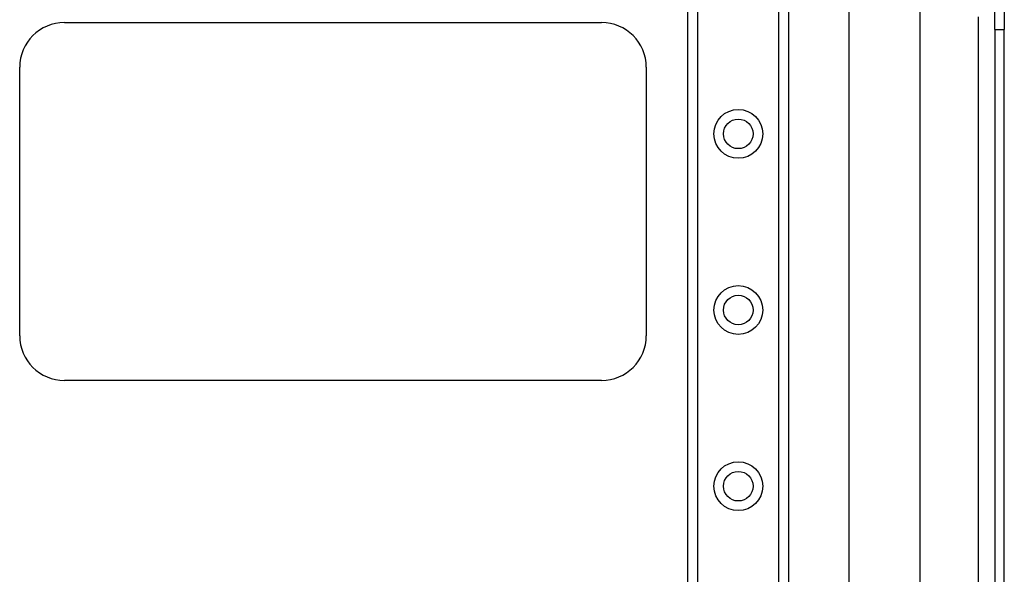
# Model space of a CAD drawing. Header units: inches. Extents: x 4 to 76.4, y 5.6 to 49.6.
# Tile 35 of 56: x 16.7 to 23.4, y 26.7 to 30.5. Entities that reach past the tile are written whole.
import ezdxf

# ---------------------------------------------------------------- set-up
doc = ezdxf.new("R2010")
doc.units = ezdxf.units.IN
doc.header["$LTSCALE"] = 4.856739
doc.header["$MEASUREMENT"] = 0
doc.layers.add('Visible Edges(ANSI)', color=7, linetype='Continuous', lineweight=25)
doc.layers.add('Visible Tangent Edges(ANSI)', color=7, linetype='Continuous', lineweight=25)

msp = doc.modelspace()

# ---------------------------------------------------------------- linework, layer by layer
at = {"layer": 'Visible Edges(ANSI)'}
for p, q in [((21.2154, 19.6782), (21.2154, 36.0712)), ((21.9004, 36.0712), (21.9004, 19.6782)), ((22.3135, 23.9539), (22.3135, 31.7954)), ((22.7934, 30.8019), (22.7934, 24.9474)), ((23.3046, 30.3838), (23.3046, 30.7641)), ((23.3692, 30.7641), (23.3692, 30.3838)), ((16.9699, 30.4326), (20.6267, 30.4326)), ((23.3046, 30.3838), (23.3046, 25.3655)), ((23.3692, 25.3655), (23.3692, 30.3838)), ((16.6652, 28.2995), (16.6652, 30.1278)), ((20.9314, 30.1278), (20.9314, 28.2995)), ((20.6267, 27.9947), (16.9699, 27.9947))]:
    msp.add_line(p, q, dxfattribs=at)
for centre in [(21.5579, 29.6742), (21.5579, 28.4745), (21.5579, 27.2748)]:
    msp.add_circle(centre, 0.1006, dxfattribs=at)
for centre, start, end in [((16.9699, 30.1278), 90, 180), ((20.6267, 30.1278), 0, 90), ((16.9699, 28.2995), 180, 270), ((20.6267, 28.2995), 270, 0)]:
    msp.add_arc(centre, 0.3047, start, end, dxfattribs=at)
at = {"layer": 'Visible Tangent Edges(ANSI)'}
for p, q in [((21.2811, 36.0712), (21.2811, 19.6782)), ((21.8348, 19.6782), (21.8348, 36.0712)), ((23.1913, 30.4708), (23.1913, 25.2786)), ((23.3046, 30.3838), (23.3692, 30.3838))]:
    msp.add_line(p, q, dxfattribs=at)
for centre in [(21.5579, 29.6742), (21.5579, 28.4745), (21.5579, 27.2748)]:
    msp.add_circle(centre, 0.1662, dxfattribs=at)

doc.saveas('drawing.dxf')
